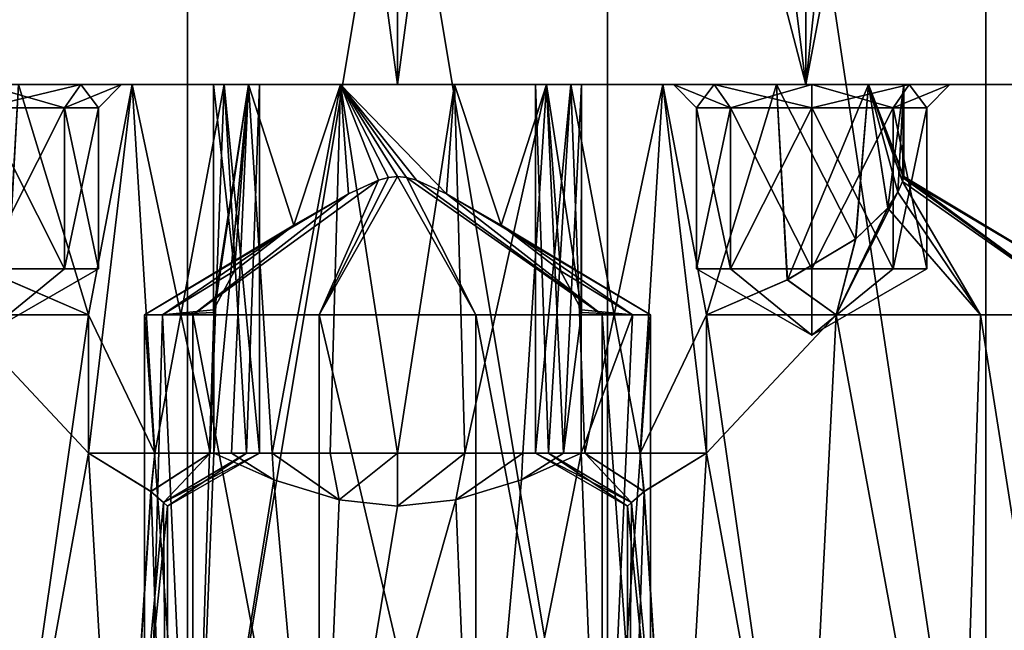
# Model space of a CAD drawing. Header units: millimetres. Extents: x -175 to 175, y 0 to 247.
# Tile 86 of 185: x 142 to 163, y 14 to 27. Entities that reach past the tile are written whole.
import ezdxf

# ---------------------------------------------------------------- set-up
doc = ezdxf.new("R2010")
doc.units = ezdxf.units.MM
doc.header["$LTSCALE"] = 65.185185
for name, color, linetype in [('461', 7, 'CONTINUOUS'), ('462', 7, 'CONTINUOUS'), ('464', 7, 'CONTINUOUS'), ('472', 7, 'CONTINUOUS'), ('473', 7, 'CONTINUOUS'), ('483', 7, 'CONTINUOUS'), ('484', 7, 'CONTINUOUS'), ('488', 7, 'CONTINUOUS'), ('498', 7, 'CONTINUOUS'), ('499', 7, 'CONTINUOUS'), ('503', 7, 'CONTINUOUS'), ('507', 7, 'CONTINUOUS'), ('508', 7, 'CONTINUOUS'), ('512', 7, 'CONTINUOUS'), ('514', 7, 'CONTINUOUS'), ('515', 7, 'CONTINUOUS'), ('516', 7, 'CONTINUOUS'), ('517', 7, 'CONTINUOUS'), ('518', 7, 'CONTINUOUS'), ('519', 7, 'CONTINUOUS'), ('520', 7, 'CONTINUOUS'), ('521', 7, 'CONTINUOUS'), ('522', 7, 'CONTINUOUS'), ('523', 7, 'CONTINUOUS'), ('524', 7, 'CONTINUOUS'), ('525', 7, 'CONTINUOUS'), ('526', 7, 'CONTINUOUS'), ('527', 7, 'CONTINUOUS'), ('528', 7, 'CONTINUOUS'), ('529', 7, 'CONTINUOUS'), ('530', 7, 'CONTINUOUS'), ('531', 7, 'CONTINUOUS'), ('532', 7, 'CONTINUOUS'), ('533', 7, 'CONTINUOUS'), ('534', 7, 'CONTINUOUS')]:
    doc.layers.add(name, color=color, linetype=linetype)

msp = doc.modelspace()

# ---------------------------------------------------------------- linework, layer by layer
at = {"layer": '461', "color": 7, "linetype": 'CONTINUOUS', "true_color": 0xe0f2ff}
for points in [[(132.25, 26), (167.75, 26), (151.236, 26, -1.196), (132.25, 26)], [(167.75, 26), (132.25, 26), (141.764, 26, 1.196), (167.75, 26)], [(146, 26, -5), (132.25, 26), (146.764, 26, -2.649), (146, 26, -5)], [(132.25, 26), (146, 26, -5), (141, 26, -7), (132.25, 26)], [(146.764, 26, -2.649), (132.25, 26), (148.764, 26, -1.196), (146.764, 26, -2.649)], [(148.764, 26, -1.196), (132.25, 26), (151.236, 26, -1.196), (148.764, 26, -1.196)], [(141.125, 26, 15.372), (165.372, 26, 8.875), (134.628, 26, 8.875), (141.125, 26, 15.372)], [(134.628, 26, 8.875), (165.372, 26, 8.875), (158.236, 26, 8.804), (134.628, 26, 8.875)], [(141.764, 26, 8.804), (134.628, 26, 8.875), (144.236, 26, 8.804), (141.764, 26, 8.804)], [(144.236, 26, 8.804), (134.628, 26, 8.875), (155.764, 26, 8.804), (144.236, 26, 8.804)], [(155.764, 26, 8.804), (134.628, 26, 8.875), (158.236, 26, 8.804), (155.764, 26, 8.804)], [(158.875, 26, -15.372), (141.125, 26, -15.372), (141, 26, -13), (158.875, 26, -15.372)], [(159, 26, -13), (158.875, 26, -15.372), (141, 26, -13), (159, 26, -13)], [(146, 26, -5), (146.764, 26, -7.351), (141, 26, -7), (146, 26, -5)], [(141, 26, -7), (146.764, 26, -7.351), (143.121, 26, -7.879), (141, 26, -7)], [(143.121, 26, -12.121), (159, 26, -13), (141, 26, -13), (143.121, 26, -12.121)], [(158.875, 26, 15.372), (165.372, 26, 8.875), (141.125, 26, 15.372), (158.875, 26, 15.372)], [(150, 26, 17.75), (158.875, 26, 15.372), (141.125, 26, 15.372), (150, 26, 17.75)], [(150, 26, -17.75), (141.125, 26, -15.372), (158.875, 26, -15.372), (150, 26, -17.75)], [(144.236, 26, 1.196), (167.75, 26), (141.764, 26, 1.196), (144.236, 26, 1.196)], [(146.764, 26, -7.351), (148.764, 26, -8.804), (143.121, 26, -7.879), (146.764, 26, -7.351)], [(156.879, 26, -12.121), (159, 26, -13), (143.121, 26, -12.121), (156.879, 26, -12.121)], [(144, 26, -10), (156.879, 26, -12.121), (143.121, 26, -12.121), (144, 26, -10)], [(143.121, 26, -7.879), (148.764, 26, -8.804), (144, 26, -10), (143.121, 26, -7.879)], [(156, 26, -10), (144, 26, -10), (148.764, 26, -8.804), (156, 26, -10)], [(156, 26, -10), (156.879, 26, -12.121), (144, 26, -10), (156, 26, -10)], [(167.75, 26), (144.236, 26, 1.196), (155.764, 26, 1.196), (167.75, 26)], [(144.236, 26, 1.196), (146.236, 26, 2.649), (155.764, 26, 1.196), (144.236, 26, 1.196)], [(146.236, 26, 7.351), (144.236, 26, 8.804), (153.764, 26, 7.351), (146.236, 26, 7.351)], [(153.764, 26, 7.351), (144.236, 26, 8.804), (155.764, 26, 8.804), (153.764, 26, 7.351)], [(146.236, 26, 2.649), (147, 26, 5), (153.764, 26, 2.649), (146.236, 26, 2.649)], [(147, 26, 5), (146.236, 26, 7.351), (153, 26, 5), (147, 26, 5)], [(155.764, 26, 1.196), (146.236, 26, 2.649), (153.764, 26, 2.649), (155.764, 26, 1.196)], [(153, 26, 5), (146.236, 26, 7.351), (153.764, 26, 7.351), (153, 26, 5)], [(147, 26, 5), (153, 26, 5), (153.764, 26, 2.649), (147, 26, 5)], [(148.764, 26, -8.804), (151.236, 26, -8.804), (156, 26, -10), (148.764, 26, -8.804)], [(167.75, 26), (165.372, 26, -8.875), (151.236, 26, -1.196), (167.75, 26)], [(151.236, 26, -1.196), (165.372, 26, -8.875), (153.236, 26, -2.649), (151.236, 26, -1.196)], [(151.236, 26, -8.804), (153.236, 26, -7.351), (156.879, 26, -7.879), (151.236, 26, -8.804)], [(156, 26, -10), (151.236, 26, -8.804), (156.879, 26, -7.879), (156, 26, -10)], [(165.372, 26, -8.875), (154, 26, -5), (153.236, 26, -2.649), (165.372, 26, -8.875)], [(153.236, 26, -7.351), (154, 26, -5), (159, 26, -7), (153.236, 26, -7.351)], [(156.879, 26, -7.879), (153.236, 26, -7.351), (159, 26, -7), (156.879, 26, -7.879)], [(154, 26, -5), (165.372, 26, -8.875), (159, 26, -7), (154, 26, -5)], [(158.236, 26, 1.196), (167.75, 26), (155.764, 26, 1.196), (158.236, 26, 1.196)], [(160.236, 26, 2.649), (167.75, 26), (158.236, 26, 1.196), (160.236, 26, 2.649)], [(158.236, 26, 8.804), (165.372, 26, 8.875), (160.236, 26, 7.351), (158.236, 26, 8.804)], [(165.372, 26, -8.875), (158.875, 26, -15.372), (161.121, 26, -12.121), (165.372, 26, -8.875)], [(161.121, 26, -12.121), (158.875, 26, -15.372), (159, 26, -13), (161.121, 26, -12.121)], [(159, 26, -7), (165.372, 26, -8.875), (161.121, 26, -7.879), (159, 26, -7)], [(165.372, 26, 8.875), (167.75, 26), (160.236, 26, 7.351), (165.372, 26, 8.875)], [(160.236, 26, 7.351), (167.75, 26), (161, 26, 5), (160.236, 26, 7.351)], [(161, 26, 5), (167.75, 26), (160.236, 26, 2.649), (161, 26, 5)], [(162, 26, -10), (165.372, 26, -8.875), (161.121, 26, -12.121), (162, 26, -10)], [(165.372, 26, -8.875), (162, 26, -10), (161.121, 26, -7.879), (165.372, 26, -8.875)]]:
    msp.add_3dface(points, dxfattribs=at)
at = {"layer": '462', "color": 7, "linetype": 'CONTINUOUS', "true_color": 0xe0f2ff}
for points in [[(141.125, 26, -15.372), (150, 26, -17.75), (145.406, 60, -17.145), (141.125, 26, -15.372)], [(141.125, 60, -15.372), (141.125, 26, -15.372), (145.406, 60, -17.145), (141.125, 60, -15.372)], [(145.406, 60, -17.145), (150, 26, -17.75), (150, 60, -17.75), (145.406, 60, -17.145)], [(150, 26, -17.75), (158.875, 26, -15.372), (150, 60, -17.75), (150, 26, -17.75)], [(150, 60, -17.75), (158.875, 26, -15.372), (154.594, 60, -17.145), (150, 60, -17.75)], [(154.594, 60, -17.145), (158.875, 26, -15.372), (158.875, 60, -15.372), (154.594, 60, -17.145)], [(158.875, 26, -15.372), (165.372, 26, -8.875), (158.875, 60, -15.372), (158.875, 26, -15.372)], [(158.875, 60, -15.372), (165.372, 26, -8.875), (162.551, 60, -12.551), (158.875, 60, -15.372)], [(162.551, 60, -12.551), (165.372, 26, -8.875), (165.372, 60, -8.875), (162.551, 60, -12.551)]]:
    msp.add_3dface(points, dxfattribs=at)
at = {"layer": '464', "color": 7, "linetype": 'CONTINUOUS', "true_color": 0xe0f2ff}
for points in [[(137.218, 60.5, -16.027), (145.438, 60.5, -19.986), (137.218, 5.8, -16.028), (137.218, 60.5, -16.027)], [(137.218, 5.8, -16.028), (145.438, 60.5, -19.986), (145.438, 5.8, -19.986), (137.218, 5.8, -16.028)], [(145.438, 60.5, -19.986), (154.562, 60.5, -19.986), (145.438, 5.8, -19.986), (145.438, 60.5, -19.986)], [(145.438, 5.8, -19.986), (154.562, 60.5, -19.986), (154.562, 5.8, -19.986), (145.438, 5.8, -19.986)], [(154.562, 60.5, -19.986), (162.782, 60.5, -16.027), (162.782, 5.8, -16.028), (154.562, 60.5, -19.986)], [(154.562, 5.8, -19.986), (154.562, 60.5, -19.986), (162.782, 5.8, -16.028), (154.562, 5.8, -19.986)], [(162.782, 60.5, -16.027), (168.47, 60.5, -8.894), (168.47, 5.8, -8.895), (162.782, 60.5, -16.027)], [(162.782, 5.8, -16.028), (162.782, 60.5, -16.027), (168.47, 5.8, -8.895), (162.782, 5.8, -16.028)]]:
    msp.add_3dface(points, dxfattribs=at)
at = {"layer": '472', "color": 7, "linetype": 'CONTINUOUS', "true_color": 0xe0f2ff}
for points in [[(150, 26, 17.75), (141.125, 26, 15.372), (150, 60, 17.75), (150, 26, 17.75)], [(150, 60, 17.75), (141.125, 26, 15.372), (145.406, 60, 17.145), (150, 60, 17.75)], [(145.406, 60, 17.145), (141.125, 26, 15.372), (141.125, 60, 15.372), (145.406, 60, 17.145)], [(158.875, 26, 15.372), (150, 26, 17.75), (154.594, 60, 17.145), (158.875, 26, 15.372)], [(154.594, 60, 17.145), (150, 26, 17.75), (150, 60, 17.75), (154.594, 60, 17.145)], [(158.875, 60, 15.372), (158.875, 26, 15.372), (154.594, 60, 17.145), (158.875, 60, 15.372)], [(165.372, 26, 8.875), (158.875, 26, 15.372), (165.372, 60, 8.875), (165.372, 26, 8.875)], [(165.372, 60, 8.875), (158.875, 26, 15.372), (162.551, 60, 12.551), (165.372, 60, 8.875)], [(162.551, 60, 12.551), (158.875, 26, 15.372), (158.875, 60, 15.372), (162.551, 60, 12.551)]]:
    msp.add_3dface(points, dxfattribs=at)
at = {"layer": '473', "color": 7, "linetype": 'CONTINUOUS', "true_color": 0xe0f2ff}
for points in [[(145.438, 60.5, 19.986), (137.218, 60.5, 16.027), (137.218, 5.8, 16.028), (145.438, 60.5, 19.986)], [(145.438, 5.8, 19.986), (145.438, 60.5, 19.986), (137.218, 5.8, 16.028), (145.438, 5.8, 19.986)], [(154.562, 60.5, 19.986), (145.438, 60.5, 19.986), (154.562, 5.8, 19.986), (154.562, 60.5, 19.986)], [(154.562, 5.8, 19.986), (145.438, 60.5, 19.986), (145.438, 5.8, 19.986), (154.562, 5.8, 19.986)], [(162.782, 60.5, 16.027), (154.562, 60.5, 19.986), (162.782, 5.8, 16.028), (162.782, 60.5, 16.027)], [(162.782, 5.8, 16.028), (154.562, 60.5, 19.986), (154.562, 5.8, 19.986), (162.782, 5.8, 16.028)], [(168.47, 60.5, 8.894), (162.782, 60.5, 16.027), (168.47, 5.8, 8.895), (168.47, 60.5, 8.894)], [(168.47, 5.8, 8.895), (162.782, 60.5, 16.027), (162.782, 5.8, 16.028), (168.47, 5.8, 8.895)]]:
    msp.add_3dface(points, dxfattribs=at)
at = {"layer": '483', "color": 7, "linetype": 'CONTINUOUS', "true_color": 0xe0f2ff}
for points in [[(145.551, 6.5, -5.267), (144.5, 6.5, -8.5), (144.891, 21, -6.462), (145.551, 6.5, -5.267)], [(144.5, 6.5, -8.5), (144.5, 21, -8.5), (144.891, 21, -6.462), (144.5, 6.5, -8.5)], [(146.01, 21, -4.714), (145.551, 6.5, -5.267), (144.891, 21, -6.462), (146.01, 21, -4.714)], [(146.01, 18, -4.714), (145.551, 6.5, -5.267), (146.01, 21, -4.714), (146.01, 18, -4.714)], [(155.109, 21, -6.462), (154.449, 6.5, -5.267), (153.99, 18, -4.714), (155.109, 21, -6.462)], [(153.99, 21, -4.714), (155.109, 21, -6.462), (153.99, 18, -4.714), (153.99, 21, -4.714)], [(155.5, 6.5, -8.5), (154.449, 6.5, -5.267), (155.5, 21, -8.5), (155.5, 6.5, -8.5)], [(155.5, 21, -8.5), (154.449, 6.5, -5.267), (155.109, 21, -6.462), (155.5, 21, -8.5)], [(147.311, 17.415, -3.702), (145.551, 6.5, -5.267), (146.01, 18, -4.714), (147.311, 17.415, -3.702)], [(154.449, 6.5, -5.267), (151.699, 6.5, -3.269), (153.99, 18, -4.714), (154.449, 6.5, -5.267)], [(153.99, 18, -4.714), (151.699, 6.5, -3.269), (152.694, 17.416, -3.705), (153.99, 18, -4.714)], [(148.301, 6.5, -3.269), (145.551, 6.5, -5.267), (147.311, 17.415, -3.702), (148.301, 6.5, -3.269)], [(148.731, 16.987, -3.148), (148.301, 6.5, -3.269), (147.311, 17.415, -3.702), (148.731, 16.987, -3.148)], [(152.694, 17.416, -3.705), (151.699, 6.5, -3.269), (151.271, 16.987, -3.149), (152.694, 17.416, -3.705)], [(151.699, 6.5, -3.269), (148.301, 6.5, -3.269), (151.271, 16.987, -3.149), (151.699, 6.5, -3.269)], [(151.271, 16.987, -3.149), (148.301, 6.5, -3.269), (150.001, 16.845, -3), (151.271, 16.987, -3.149)], [(150.001, 16.845, -3), (148.301, 6.5, -3.269), (148.731, 16.987, -3.148), (150.001, 16.845, -3)]]:
    msp.add_3dface(points, dxfattribs=at)
at = {"layer": '484', "color": 7, "linetype": 'CONTINUOUS', "true_color": 0xe0f2ff}
for points in [[(150, 24.004, -9), (149.804, 23.985, -8.995), (148.301, 21, -13.731), (150, 24.004, -9)], [(151.699, 21, -13.731), (150, 24.004, -9), (148.301, 21, -13.731), (151.699, 21, -13.731)], [(149.804, 23.985, -8.995), (149.59, 23.926, -8.979), (148.301, 21, -13.731), (149.804, 23.985, -8.995)], [(150.195, 23.985, -8.995), (150, 24.004, -9), (151.699, 21, -13.731), (150.195, 23.985, -8.995)], [(150.41, 23.926, -8.979), (150.195, 23.985, -8.995), (154.449, 21, -11.733), (150.41, 23.926, -8.979)], [(154.449, 21, -11.733), (150.195, 23.985, -8.995), (151.699, 21, -13.731), (154.449, 21, -11.733)], [(149.59, 23.926, -8.979), (148.933, 23.629, -8.855), (145.551, 21, -11.733), (149.59, 23.926, -8.979)], [(148.301, 21, -13.731), (149.59, 23.926, -8.979), (145.551, 21, -11.733), (148.301, 21, -13.731)], [(151.066, 23.629, -8.855), (150.41, 23.926, -8.979), (154.449, 21, -11.733), (151.066, 23.629, -8.855)], [(147.747, 22.946, -8.305), (144.5, 21, -8.5), (148.933, 23.629, -8.855), (147.747, 22.946, -8.305)], [(148.933, 23.629, -8.855), (144.5, 21, -8.5), (145.551, 21, -11.733), (148.933, 23.629, -8.855)], [(151.066, 23.629, -8.855), (155.5, 21, -8.5), (152.252, 22.946, -8.306), (151.066, 23.629, -8.855)], [(155.5, 21, -8.5), (151.066, 23.629, -8.855), (154.449, 21, -11.733), (155.5, 21, -8.5)], [(144.891, 21, -6.462), (144.5, 21, -8.5), (147.747, 22.946, -8.305), (144.891, 21, -6.462)], [(146.457, 21.958, -6.857), (144.891, 21, -6.462), (147.747, 22.946, -8.305), (146.457, 21.958, -6.857)], [(155.5, 21, -8.5), (155.109, 21, -6.462), (152.252, 22.946, -8.306), (155.5, 21, -8.5)], [(152.252, 22.946, -8.306), (155.109, 21, -6.462), (153.543, 21.958, -6.857), (152.252, 22.946, -8.306)], [(146, 21.111, -5), (144.891, 21, -6.462), (146.457, 21.958, -6.857), (146, 21.111, -5)], [(153.543, 21.958, -6.857), (155.109, 21, -6.462), (154, 21.111, -5), (153.543, 21.958, -6.857)], [(144.891, 21, -6.462), (146, 21.111, -5), (146.003, 21.055, -4.857), (144.891, 21, -6.462)], [(146.01, 21, -4.714), (144.891, 21, -6.462), (146.003, 21.055, -4.857), (146.01, 21, -4.714)], [(155.109, 21, -6.462), (153.99, 21, -4.714), (153.997, 21.055, -4.857), (155.109, 21, -6.462)], [(154, 21.111, -5), (155.109, 21, -6.462), (153.997, 21.055, -4.857), (154, 21.111, -5)]]:
    msp.add_3dface(points, dxfattribs=at)
at = {"layer": '488', "color": 7, "linetype": 'CONTINUOUS', "true_color": 0xe0f2ff}
for points in [[(144.5, 21, -8.5), (144.5, 6.5, -8.5), (145.551, 6.5, -11.733), (144.5, 21, -8.5)], [(145.551, 21, -11.733), (144.5, 21, -8.5), (145.551, 6.5, -11.733), (145.551, 21, -11.733)], [(148.301, 21, -13.731), (145.551, 21, -11.733), (148.301, 6.5, -13.731), (148.301, 21, -13.731)], [(145.551, 21, -11.733), (145.551, 6.5, -11.733), (148.301, 6.5, -13.731), (145.551, 21, -11.733)], [(151.699, 21, -13.731), (148.301, 21, -13.731), (151.699, 6.5, -13.731), (151.699, 21, -13.731)], [(148.301, 21, -13.731), (148.301, 6.5, -13.731), (151.699, 6.5, -13.731), (148.301, 21, -13.731)], [(154.449, 21, -11.733), (151.699, 21, -13.731), (154.449, 6.5, -11.733), (154.449, 21, -11.733)], [(151.699, 21, -13.731), (151.699, 6.5, -13.731), (154.449, 6.5, -11.733), (151.699, 21, -13.731)], [(155.5, 6.5, -8.5), (155.5, 21, -8.5), (154.449, 21, -11.733), (155.5, 6.5, -8.5)], [(155.5, 6.5, -8.5), (154.449, 21, -11.733), (154.449, 6.5, -11.733), (155.5, 6.5, -8.5)]]:
    msp.add_3dface(points, dxfattribs=at)
at = {"layer": '498', "color": 7, "linetype": 'CONTINUOUS', "true_color": 0xe0f2ff}
for points in [[(143.286, 21, 8.99), (141.199, 6.5, 10.231), (140.466, 21, 10.414), (143.286, 21, 8.99)], [(143.286, 18, 8.99), (141.199, 6.5, 10.231), (143.286, 21, 8.99), (143.286, 18, 8.99)], [(143.949, 6.5, 8.233), (141.199, 6.5, 10.231), (143.286, 18, 8.99), (143.949, 6.5, 8.233)], [(143.949, 6.5, 8.233), (143.286, 18, 8.99), (144.643, 17.163, 6.95), (143.949, 6.5, 8.233)], [(144.915, 16.928, 5.961), (143.949, 6.5, 8.233), (144.643, 17.163, 6.95), (144.915, 16.928, 5.961)], [(145, 16.845, 5), (143.949, 6.5, 8.233), (144.915, 16.928, 5.961), (145, 16.845, 5)], [(145, 6.5, 5), (143.949, 6.5, 8.233), (145, 16.845, 5), (145, 6.5, 5)]]:
    msp.add_3dface(points, dxfattribs=at)
at = {"layer": '499', "color": 7, "linetype": 'CONTINUOUS', "true_color": 0xe0f2ff}
for points in [[(143.286, 21, 8.99), (140.466, 21, 10.414), (141.525, 21.761, 8.718), (143.286, 21, 8.99)], [(143.286, 21, 1.01), (141.53, 21.758, 1.28), (140.466, 21, -0.414), (143.286, 21, 1.01)]]:
    msp.add_3dface(points, dxfattribs=at)
at = {"layer": '503', "color": 7, "linetype": 'CONTINUOUS', "true_color": 0xe0f2ff}
for points in [[(143.286, 21, 1.01), (140.466, 21, -0.414), (143.286, 18, 1.01), (143.286, 21, 1.01)], [(140.466, 21, -0.414), (141.199, 6.5, -0.231), (143.286, 18, 1.01), (140.466, 21, -0.414)], [(141.199, 6.5, -0.231), (143.949, 6.5, 1.767), (143.286, 18, 1.01), (141.199, 6.5, -0.231)], [(143.286, 18, 1.01), (143.949, 6.5, 1.767), (144.644, 17.162, 3.052), (143.286, 18, 1.01)], [(143.949, 6.5, 1.767), (145, 6.5, 5), (144.644, 17.162, 3.052), (143.949, 6.5, 1.767)], [(144.644, 17.162, 3.052), (145, 6.5, 5), (144.915, 16.928, 4.039), (144.644, 17.162, 3.052)], [(145, 6.5, 5), (145, 16.845, 5), (144.915, 16.928, 4.039), (145, 6.5, 5)]]:
    msp.add_3dface(points, dxfattribs=at)
at = {"layer": '507', "color": 7, "linetype": 'CONTINUOUS', "true_color": 0xe0f2ff}
for points in [[(158.801, 6.5, 10.231), (156.714, 18, 8.99), (159.534, 21, 10.414), (158.801, 6.5, 10.231)], [(156.714, 18, 8.99), (156.714, 21, 8.99), (159.534, 21, 10.414), (156.714, 18, 8.99)], [(162.199, 6.5, 10.231), (158.801, 6.5, 10.231), (159.534, 21, 10.414), (162.199, 6.5, 10.231)], [(162.671, 21, 10.053), (162.199, 6.5, 10.231), (159.534, 21, 10.414), (162.671, 21, 10.053)], [(164.949, 6.5, 8.233), (162.199, 6.5, 10.231), (162.671, 21, 10.053), (164.949, 6.5, 8.233)], [(165.093, 21, 8.026), (164.949, 6.5, 8.233), (162.671, 21, 10.053), (165.093, 21, 8.026)], [(156.714, 18, 8.99), (156.051, 6.5, 8.233), (155.357, 17.163, 6.95), (156.714, 18, 8.99)], [(158.801, 6.5, 10.231), (156.051, 6.5, 8.233), (156.714, 18, 8.99), (158.801, 6.5, 10.231)], [(156.051, 6.5, 8.233), (155, 6.5, 5), (155.357, 17.163, 6.95), (156.051, 6.5, 8.233)], [(155.357, 17.163, 6.95), (155, 6.5, 5), (155.085, 16.928, 5.961), (155.357, 17.163, 6.95)], [(155.085, 16.928, 5.961), (155, 6.5, 5), (155, 16.845, 5), (155.085, 16.928, 5.961)]]:
    msp.add_3dface(points, dxfattribs=at)
at = {"layer": '508', "color": 7, "linetype": 'CONTINUOUS', "true_color": 0xe0f2ff}
for points in [[(160.97, 23.898, 4.512), (165.093, 21, 1.974), (160.992, 23.974, 4.752), (160.97, 23.898, 4.512)], [(160.992, 23.973, 5.251), (165.093, 21, 8.026), (160.97, 23.898, 5.486), (160.992, 23.973, 5.251)], [(160.992, 23.974, 4.752), (166, 21, 5), (161, 24.004, 5), (160.992, 23.974, 4.752)], [(161, 24.004, 5), (165.093, 21, 8.026), (160.992, 23.973, 5.251), (161, 24.004, 5)], [(165.093, 21, 1.974), (166, 21, 5), (160.992, 23.974, 4.752), (165.093, 21, 1.974)], [(166, 21, 5), (165.093, 21, 8.026), (161, 24.004, 5), (166, 21, 5)], [(160.873, 23.664, 4.002), (162.671, 21, -0.053), (160.97, 23.898, 4.512), (160.873, 23.664, 4.002)], [(160.97, 23.898, 5.486), (162.671, 21, 10.053), (160.875, 23.667, 5.993), (160.97, 23.898, 5.486)], [(165.093, 21, 8.026), (162.671, 21, 10.053), (160.97, 23.898, 5.486), (165.093, 21, 8.026)], [(162.671, 21, -0.053), (165.093, 21, 1.974), (160.97, 23.898, 4.512), (162.671, 21, -0.053)], [(162.671, 21, 10.053), (159.534, 21, 10.414), (160.875, 23.667, 5.993), (162.671, 21, 10.053)], [(160.875, 23.667, 5.993), (159.534, 21, 10.414), (160.654, 23.322, 6.628), (160.875, 23.667, 5.993)], [(160.651, 23.318, 3.365), (162.671, 21, -0.053), (160.873, 23.664, 4.002), (160.651, 23.318, 3.365)], [(160.654, 23.322, 6.628), (159.534, 21, 10.414), (159.957, 22.653, 7.694), (160.654, 23.322, 6.628)], [(159.534, 21, -0.414), (162.671, 21, -0.053), (160.651, 23.318, 3.365), (159.534, 21, -0.414)], [(159.95, 22.648, 2.298), (159.534, 21, -0.414), (160.651, 23.318, 3.365), (159.95, 22.648, 2.298)], [(158.47, 21.758, 1.28), (159.534, 21, -0.414), (159.95, 22.648, 2.298), (158.47, 21.758, 1.28)], [(159.957, 22.653, 7.694), (159.534, 21, 10.414), (158.475, 21.761, 8.718), (159.957, 22.653, 7.694)], [(159.534, 21, 10.414), (156.714, 21, 8.99), (158.475, 21.761, 8.718), (159.534, 21, 10.414)], [(156.714, 21, 1.01), (159.534, 21, -0.414), (158.47, 21.758, 1.28), (156.714, 21, 1.01)]]:
    msp.add_3dface(points, dxfattribs=at)
at = {"layer": '512', "color": 7, "linetype": 'CONTINUOUS', "true_color": 0xe0f2ff}
for points in [[(159.534, 21, -0.414), (156.714, 21, 1.01), (158.801, 6.5, -0.231), (159.534, 21, -0.414)], [(158.801, 6.5, -0.231), (156.714, 21, 1.01), (156.714, 18, 1.01), (158.801, 6.5, -0.231)], [(159.534, 21, -0.414), (158.801, 6.5, -0.231), (162.199, 6.5, -0.231), (159.534, 21, -0.414)], [(162.671, 21, -0.053), (159.534, 21, -0.414), (162.199, 6.5, -0.231), (162.671, 21, -0.053)], [(162.671, 21, -0.053), (162.199, 6.5, -0.231), (164.949, 6.5, 1.767), (162.671, 21, -0.053)], [(165.093, 21, 1.974), (162.671, 21, -0.053), (164.949, 6.5, 1.767), (165.093, 21, 1.974)], [(155.356, 17.162, 3.052), (156.051, 6.5, 1.767), (156.714, 18, 1.01), (155.356, 17.162, 3.052)], [(156.051, 6.5, 1.767), (158.801, 6.5, -0.231), (156.714, 18, 1.01), (156.051, 6.5, 1.767)], [(155.085, 16.928, 4.039), (156.051, 6.5, 1.767), (155.356, 17.162, 3.052), (155.085, 16.928, 4.039)], [(155, 16.845, 5), (156.051, 6.5, 1.767), (155.085, 16.928, 4.039), (155, 16.845, 5)], [(155, 16.845, 5), (155, 6.5, 5), (156.051, 6.5, 1.767), (155, 16.845, 5)]]:
    msp.add_3dface(points, dxfattribs=at)
at = {"layer": '514', "color": 7, "linetype": 'CONTINUOUS', "true_color": 0xe0f2ff}
for points in [[(146, 26, -5), (146.764, 26, -2.649), (146, 21.111, -5), (146, 26, -5)], [(146, 21.111, -5), (146.764, 26, -2.649), (146.003, 21.055, -4.857), (146, 21.111, -5)], [(146.764, 26, -2.649), (146.01, 21, -4.714), (146.003, 21.055, -4.857), (146.764, 26, -2.649)], [(146.764, 26, -2.649), (146.01, 18, -4.714), (146.01, 21, -4.714), (146.764, 26, -2.649)], [(146.01, 18, -4.714), (146.764, 26, -2.649), (146.392, 18, -3.273), (146.01, 18, -4.714)], [(146.392, 18, -3.273), (146.764, 26, -2.649), (147.274, 18, -2.072), (146.392, 18, -3.273)], [(146.764, 26, -2.649), (148.764, 26, -1.196), (147.274, 18, -2.072), (146.764, 26, -2.649)], [(147.274, 18, -2.072), (148.764, 26, -1.196), (148.536, 18, -1.278), (147.274, 18, -2.072)], [(148.536, 18, -1.278), (148.764, 26, -1.196), (150, 18, -1), (148.536, 18, -1.278)], [(148.764, 26, -1.196), (151.236, 26, -1.196), (150, 18, -1), (148.764, 26, -1.196)], [(150, 18, -1), (151.236, 26, -1.196), (151.464, 18, -1.278), (150, 18, -1)], [(151.236, 26, -1.196), (153.236, 26, -2.649), (151.464, 18, -1.278), (151.236, 26, -1.196)], [(151.464, 18, -1.278), (153.236, 26, -2.649), (152.726, 18, -2.072), (151.464, 18, -1.278)], [(152.726, 18, -2.072), (153.236, 26, -2.649), (153.608, 18, -3.273), (152.726, 18, -2.072)], [(153.236, 26, -2.649), (154, 26, -5), (153.608, 18, -3.273), (153.236, 26, -2.649)], [(154, 26, -5), (153.99, 21, -4.714), (153.608, 18, -3.273), (154, 26, -5)], [(153.99, 21, -4.714), (154, 26, -5), (153.997, 21.055, -4.857), (153.99, 21, -4.714)], [(154, 26, -5), (154, 21.111, -5), (153.997, 21.055, -4.857), (154, 26, -5)], [(153.99, 21, -4.714), (153.99, 18, -4.714), (153.608, 18, -3.273), (153.99, 21, -4.714)]]:
    msp.add_3dface(points, dxfattribs=at)
at = {"layer": '515', "color": 7, "linetype": 'CONTINUOUS', "true_color": 0xe0f2ff}
for points in [[(147.311, 17.415, -3.702), (146.01, 18, -4.714), (146.392, 18, -3.273), (147.311, 17.415, -3.702)], [(147.311, 17.415, -3.702), (146.392, 18, -3.273), (147.274, 18, -2.072), (147.311, 17.415, -3.702)], [(148.731, 16.987, -3.148), (147.311, 17.415, -3.702), (147.274, 18, -2.072), (148.731, 16.987, -3.148)], [(148.731, 16.987, -3.148), (147.274, 18, -2.072), (148.536, 18, -1.278), (148.731, 16.987, -3.148)], [(148.731, 16.987, -3.148), (148.536, 18, -1.278), (150, 18, -1), (148.731, 16.987, -3.148)], [(150.001, 16.845, -3), (148.731, 16.987, -3.148), (150, 18, -1), (150.001, 16.845, -3)], [(150.001, 16.845, -3), (150, 18, -1), (151.464, 18, -1.278), (150.001, 16.845, -3)], [(151.271, 16.987, -3.149), (150.001, 16.845, -3), (151.464, 18, -1.278), (151.271, 16.987, -3.149)], [(152.694, 17.416, -3.705), (151.271, 16.987, -3.149), (152.726, 18, -2.072), (152.694, 17.416, -3.705)], [(151.271, 16.987, -3.149), (151.464, 18, -1.278), (152.726, 18, -2.072), (151.271, 16.987, -3.149)], [(153.99, 18, -4.714), (152.694, 17.416, -3.705), (153.608, 18, -3.273), (153.99, 18, -4.714)], [(152.694, 17.416, -3.705), (152.726, 18, -2.072), (153.608, 18, -3.273), (152.694, 17.416, -3.705)]]:
    msp.add_3dface(points, dxfattribs=at)
at = {"layer": '516', "color": 7, "linetype": 'CONTINUOUS', "true_color": 0xe0f2ff}
for points in [[(146.764, 26, -7.351), (146, 26, -5), (146.457, 21.958, -6.857), (146.764, 26, -7.351)], [(146, 26, -5), (146, 21.111, -5), (146.457, 21.958, -6.857), (146, 26, -5)], [(146.764, 26, -7.351), (146.457, 21.958, -6.857), (147.747, 22.946, -8.305), (146.764, 26, -7.351)], [(148.764, 26, -8.804), (146.764, 26, -7.351), (147.747, 22.946, -8.305), (148.764, 26, -8.804)], [(148.764, 26, -8.804), (147.747, 22.946, -8.305), (148.933, 23.629, -8.855), (148.764, 26, -8.804)], [(151.236, 26, -8.804), (148.764, 26, -8.804), (151.066, 23.629, -8.855), (151.236, 26, -8.804)], [(148.764, 26, -8.804), (148.933, 23.629, -8.855), (149.59, 23.926, -8.979), (148.764, 26, -8.804)], [(148.764, 26, -8.804), (149.59, 23.926, -8.979), (149.804, 23.985, -8.995), (148.764, 26, -8.804)], [(148.764, 26, -8.804), (149.804, 23.985, -8.995), (150, 24.004, -9), (148.764, 26, -8.804)], [(148.764, 26, -8.804), (150, 24.004, -9), (150.195, 23.985, -8.995), (148.764, 26, -8.804)], [(148.764, 26, -8.804), (150.195, 23.985, -8.995), (150.41, 23.926, -8.979), (148.764, 26, -8.804)], [(148.764, 26, -8.804), (150.41, 23.926, -8.979), (151.066, 23.629, -8.855), (148.764, 26, -8.804)], [(151.236, 26, -8.804), (151.066, 23.629, -8.855), (152.252, 22.946, -8.306), (151.236, 26, -8.804)], [(153.236, 26, -7.351), (151.236, 26, -8.804), (152.252, 22.946, -8.306), (153.236, 26, -7.351)], [(153.236, 26, -7.351), (152.252, 22.946, -8.306), (153.543, 21.958, -6.857), (153.236, 26, -7.351)], [(154, 26, -5), (153.236, 26, -7.351), (154, 21.111, -5), (154, 26, -5)], [(153.236, 26, -7.351), (153.543, 21.958, -6.857), (154, 21.111, -5), (153.236, 26, -7.351)]]:
    msp.add_3dface(points, dxfattribs=at)
at = {"layer": '517', "color": 7, "linetype": 'CONTINUOUS', "true_color": 0xe0f2ff}
for points in [[(141.764, 26, 8.804), (143.286, 21, 8.99), (141.525, 21.761, 8.718), (141.764, 26, 8.804)], [(141.764, 26, 8.804), (144.236, 26, 8.804), (143.286, 21, 8.99), (141.764, 26, 8.804)], [(144.236, 26, 8.804), (143.286, 18, 8.99), (143.286, 21, 8.99), (144.236, 26, 8.804)], [(143.286, 18, 8.99), (144.236, 26, 8.804), (144.727, 18, 8.608), (143.286, 18, 8.99)], [(144.236, 26, 8.804), (146.236, 26, 7.351), (144.727, 18, 8.608), (144.236, 26, 8.804)], [(144.727, 18, 8.608), (146.236, 26, 7.351), (145.928, 18, 7.726), (144.727, 18, 8.608)], [(145.928, 18, 7.726), (146.236, 26, 7.351), (146.722, 18, 6.465), (145.928, 18, 7.726)], [(146.236, 26, 7.351), (147, 26, 5), (146.722, 18, 6.465), (146.236, 26, 7.351)], [(146.722, 18, 6.465), (147, 26, 5), (147, 18, 5), (146.722, 18, 6.465)]]:
    msp.add_3dface(points, dxfattribs=at)
at = {"layer": '518', "color": 7, "linetype": 'CONTINUOUS', "true_color": 0xe0f2ff}
for points in [[(144.643, 17.163, 6.95), (143.286, 18, 8.99), (144.727, 18, 8.608), (144.643, 17.163, 6.95)], [(143.286, 18, 1.01), (144.644, 17.162, 3.052), (144.727, 18, 1.392), (143.286, 18, 1.01)], [(144.915, 16.928, 5.961), (144.643, 17.163, 6.95), (145.928, 18, 7.726), (144.915, 16.928, 5.961)], [(144.643, 17.163, 6.95), (144.727, 18, 8.608), (145.928, 18, 7.726), (144.643, 17.163, 6.95)], [(144.644, 17.162, 3.052), (144.915, 16.928, 4.039), (145.928, 18, 2.274), (144.644, 17.162, 3.052)], [(144.727, 18, 1.392), (144.644, 17.162, 3.052), (145.928, 18, 2.274), (144.727, 18, 1.392)], [(145, 16.845, 5), (144.915, 16.928, 5.961), (147, 18, 5), (145, 16.845, 5)], [(144.915, 16.928, 4.039), (145, 16.845, 5), (146.722, 18, 3.535), (144.915, 16.928, 4.039)], [(144.915, 16.928, 5.961), (145.928, 18, 7.726), (146.722, 18, 6.465), (144.915, 16.928, 5.961)], [(144.915, 16.928, 5.961), (146.722, 18, 6.465), (147, 18, 5), (144.915, 16.928, 5.961)], [(145.928, 18, 2.274), (144.915, 16.928, 4.039), (146.722, 18, 3.535), (145.928, 18, 2.274)], [(145, 16.845, 5), (147, 18, 5), (146.722, 18, 3.535), (145, 16.845, 5)]]:
    msp.add_3dface(points, dxfattribs=at)
at = {"layer": '519', "color": 7, "linetype": 'CONTINUOUS', "true_color": 0xe0f2ff}
for points in [[(141.764, 26, 1.196), (141.53, 21.758, 1.28), (143.286, 21, 1.01), (141.764, 26, 1.196)], [(144.236, 26, 1.196), (141.764, 26, 1.196), (143.286, 21, 1.01), (144.236, 26, 1.196)], [(144.236, 26, 1.196), (143.286, 21, 1.01), (144.727, 18, 1.392), (144.236, 26, 1.196)], [(146.236, 26, 2.649), (144.236, 26, 1.196), (145.928, 18, 2.274), (146.236, 26, 2.649)], [(144.236, 26, 1.196), (144.727, 18, 1.392), (145.928, 18, 2.274), (144.236, 26, 1.196)], [(146.236, 26, 2.649), (145.928, 18, 2.274), (146.722, 18, 3.535), (146.236, 26, 2.649)], [(147, 26, 5), (146.236, 26, 2.649), (147, 18, 5), (147, 26, 5)], [(147, 18, 5), (146.236, 26, 2.649), (146.722, 18, 3.535), (147, 18, 5)], [(143.286, 21, 1.01), (143.286, 18, 1.01), (144.727, 18, 1.392), (143.286, 21, 1.01)]]:
    msp.add_3dface(points, dxfattribs=at)
at = {"layer": '520', "color": 7, "linetype": 'CONTINUOUS', "true_color": 0xe0f2ff}
for points in [[(153, 26, 5), (153.764, 26, 7.351), (153, 18, 5), (153, 26, 5)], [(153, 18, 5), (153.764, 26, 7.351), (153.278, 18, 6.465), (153, 18, 5)], [(153.278, 18, 6.465), (153.764, 26, 7.351), (154.072, 18, 7.726), (153.278, 18, 6.465)], [(153.764, 26, 7.351), (155.764, 26, 8.804), (154.072, 18, 7.726), (153.764, 26, 7.351)], [(154.072, 18, 7.726), (155.764, 26, 8.804), (155.273, 18, 8.608), (154.072, 18, 7.726)], [(155.764, 26, 8.804), (156.714, 21, 8.99), (155.273, 18, 8.608), (155.764, 26, 8.804)], [(155.764, 26, 8.804), (158.236, 26, 8.804), (156.714, 21, 8.99), (155.764, 26, 8.804)], [(156.714, 21, 8.99), (158.236, 26, 8.804), (158.475, 21.761, 8.718), (156.714, 21, 8.99)], [(158.236, 26, 8.804), (160.236, 26, 7.351), (158.475, 21.761, 8.718), (158.236, 26, 8.804)], [(160.236, 26, 7.351), (159.957, 22.653, 7.694), (158.475, 21.761, 8.718), (160.236, 26, 7.351)], [(160.236, 26, 7.351), (160.654, 23.322, 6.628), (159.957, 22.653, 7.694), (160.236, 26, 7.351)], [(160.236, 26, 7.351), (161, 26, 5), (160.654, 23.322, 6.628), (160.236, 26, 7.351)], [(161, 26, 5), (160.875, 23.667, 5.993), (160.654, 23.322, 6.628), (161, 26, 5)], [(161, 26, 5), (160.97, 23.898, 5.486), (160.875, 23.667, 5.993), (161, 26, 5)], [(161, 26, 5), (160.992, 23.973, 5.251), (160.97, 23.898, 5.486), (161, 26, 5)], [(161, 26, 5), (161, 24.004, 5), (160.992, 23.973, 5.251), (161, 26, 5)], [(156.714, 21, 8.99), (156.714, 18, 8.99), (155.273, 18, 8.608), (156.714, 21, 8.99)]]:
    msp.add_3dface(points, dxfattribs=at)
at = {"layer": '521', "color": 7, "linetype": 'CONTINUOUS', "true_color": 0xe0f2ff}
for points in [[(155, 16.845, 5), (155.085, 16.928, 4.039), (153, 18, 5), (155, 16.845, 5)], [(155, 16.845, 5), (153, 18, 5), (153.278, 18, 6.465), (155, 16.845, 5)], [(153, 18, 5), (155.085, 16.928, 4.039), (153.278, 18, 3.535), (153, 18, 5)], [(155.085, 16.928, 5.961), (155, 16.845, 5), (153.278, 18, 6.465), (155.085, 16.928, 5.961)], [(155.085, 16.928, 5.961), (153.278, 18, 6.465), (154.072, 18, 7.726), (155.085, 16.928, 5.961)], [(153.278, 18, 3.535), (155.085, 16.928, 4.039), (154.072, 18, 2.274), (153.278, 18, 3.535)], [(155.357, 17.163, 6.95), (155.085, 16.928, 5.961), (154.072, 18, 7.726), (155.357, 17.163, 6.95)], [(155.357, 17.163, 6.95), (154.072, 18, 7.726), (155.273, 18, 8.608), (155.357, 17.163, 6.95)], [(155.085, 16.928, 4.039), (155.356, 17.162, 3.052), (154.072, 18, 2.274), (155.085, 16.928, 4.039)], [(154.072, 18, 2.274), (155.356, 17.162, 3.052), (155.273, 18, 1.392), (154.072, 18, 2.274)], [(156.714, 18, 8.99), (155.357, 17.163, 6.95), (155.273, 18, 8.608), (156.714, 18, 8.99)], [(155.356, 17.162, 3.052), (156.714, 18, 1.01), (155.273, 18, 1.392), (155.356, 17.162, 3.052)]]:
    msp.add_3dface(points, dxfattribs=at)
at = {"layer": '522', "color": 7, "linetype": 'CONTINUOUS', "true_color": 0xe0f2ff}
for points in [[(153.764, 26, 2.649), (153, 26, 5), (153.278, 18, 3.535), (153.764, 26, 2.649)], [(153, 26, 5), (153, 18, 5), (153.278, 18, 3.535), (153, 26, 5)], [(153.764, 26, 2.649), (153.278, 18, 3.535), (154.072, 18, 2.274), (153.764, 26, 2.649)], [(155.764, 26, 1.196), (153.764, 26, 2.649), (155.273, 18, 1.392), (155.764, 26, 1.196)], [(153.764, 26, 2.649), (154.072, 18, 2.274), (155.273, 18, 1.392), (153.764, 26, 2.649)], [(156.714, 18, 1.01), (155.764, 26, 1.196), (155.273, 18, 1.392), (156.714, 18, 1.01)], [(158.236, 26, 1.196), (155.764, 26, 1.196), (156.714, 21, 1.01), (158.236, 26, 1.196)], [(156.714, 21, 1.01), (155.764, 26, 1.196), (156.714, 18, 1.01), (156.714, 21, 1.01)], [(158.236, 26, 1.196), (156.714, 21, 1.01), (158.47, 21.758, 1.28), (158.236, 26, 1.196)], [(160.236, 26, 2.649), (158.236, 26, 1.196), (159.95, 22.648, 2.298), (160.236, 26, 2.649)], [(158.236, 26, 1.196), (158.47, 21.758, 1.28), (159.95, 22.648, 2.298), (158.236, 26, 1.196)], [(160.236, 26, 2.649), (159.95, 22.648, 2.298), (160.651, 23.318, 3.365), (160.236, 26, 2.649)], [(161, 26, 5), (160.236, 26, 2.649), (161, 24.004, 5), (161, 26, 5)], [(160.236, 26, 2.649), (160.651, 23.318, 3.365), (160.873, 23.664, 4.002), (160.236, 26, 2.649)], [(160.236, 26, 2.649), (160.873, 23.664, 4.002), (160.97, 23.898, 4.512), (160.236, 26, 2.649)], [(160.236, 26, 2.649), (160.97, 23.898, 4.512), (160.992, 23.974, 4.752), (160.236, 26, 2.649)], [(160.236, 26, 2.649), (160.992, 23.974, 4.752), (161, 24.004, 5), (160.236, 26, 2.649)]]:
    msp.add_3dface(points, dxfattribs=at)
at = {"layer": '523', "color": 7, "linetype": 'CONTINUOUS', "true_color": 0xe0f2ff}
for points in [[(156, 26, -10), (156.879, 26, -7.879), (156.5, 25.5, -10), (156, 26, -10)], [(156.5, 25.5, -10), (156.879, 26, -7.879), (157.232, 25.5, -8.232), (156.5, 25.5, -10)], [(156.879, 26, -7.879), (159, 26, -7), (157.232, 25.5, -8.232), (156.879, 26, -7.879)], [(157.232, 25.5, -8.232), (159, 26, -7), (159, 25.5, -7.5), (157.232, 25.5, -8.232)], [(159, 26, -7), (161.121, 26, -7.879), (159, 25.5, -7.5), (159, 26, -7)], [(159, 25.5, -7.5), (161.121, 26, -7.879), (160.768, 25.5, -8.232), (159, 25.5, -7.5)], [(161.121, 26, -7.879), (162, 26, -10), (160.768, 25.5, -8.232), (161.121, 26, -7.879)], [(160.768, 25.5, -8.232), (162, 26, -10), (161.5, 25.5, -10), (160.768, 25.5, -8.232)]]:
    msp.add_3dface(points, dxfattribs=at)
at = {"layer": '524', "color": 7, "linetype": 'CONTINUOUS', "true_color": 0xe0f2ff}
for points in [[(156.5, 25.5, -10), (157.232, 25.5, -8.232), (156.5, 22, -10), (156.5, 25.5, -10)], [(156.5, 22, -10), (157.232, 25.5, -8.232), (157.232, 22, -8.232), (156.5, 22, -10)], [(157.232, 25.5, -8.232), (159, 25.5, -7.5), (157.232, 22, -8.232), (157.232, 25.5, -8.232)], [(157.232, 22, -8.232), (159, 25.5, -7.5), (159, 22, -7.5), (157.232, 22, -8.232)], [(159, 25.5, -7.5), (160.768, 25.5, -8.232), (159, 22, -7.5), (159, 25.5, -7.5)], [(159, 22, -7.5), (160.768, 25.5, -8.232), (160.768, 22, -8.232), (159, 22, -7.5)], [(160.768, 25.5, -8.232), (161.5, 25.5, -10), (160.768, 22, -8.232), (160.768, 25.5, -8.232)], [(160.768, 22, -8.232), (161.5, 25.5, -10), (161.5, 22, -10), (160.768, 22, -8.232)]]:
    msp.add_3dface(points, dxfattribs=at)
at = {"layer": '525', "color": 7, "linetype": 'CONTINUOUS', "true_color": 0xe0f2ff}
for points in [[(156.5, 22, -10), (157.232, 22, -8.232), (159, 20.557, -10), (156.5, 22, -10)], [(157.232, 22, -8.232), (159, 22, -7.5), (159, 20.557, -10), (157.232, 22, -8.232)], [(159, 22, -7.5), (160.768, 22, -8.232), (159, 20.557, -10), (159, 22, -7.5)], [(160.768, 22, -8.232), (161.5, 22, -10), (159, 20.557, -10), (160.768, 22, -8.232)]]:
    msp.add_3dface(points, dxfattribs=at)
at = {"layer": '526', "color": 7, "linetype": 'CONTINUOUS', "true_color": 0xe0f2ff}
for points in [[(156.879, 26, -12.121), (156, 26, -10), (157.232, 25.5, -11.768), (156.879, 26, -12.121)], [(156, 26, -10), (156.5, 25.5, -10), (157.232, 25.5, -11.768), (156, 26, -10)], [(159, 26, -13), (156.879, 26, -12.121), (159, 25.5, -12.5), (159, 26, -13)], [(159, 25.5, -12.5), (156.879, 26, -12.121), (157.232, 25.5, -11.768), (159, 25.5, -12.5)], [(161.121, 26, -12.121), (159, 26, -13), (160.768, 25.5, -11.768), (161.121, 26, -12.121)], [(160.768, 25.5, -11.768), (159, 26, -13), (159, 25.5, -12.5), (160.768, 25.5, -11.768)], [(161.5, 25.5, -10), (161.121, 26, -12.121), (160.768, 25.5, -11.768), (161.5, 25.5, -10)], [(162, 26, -10), (161.121, 26, -12.121), (161.5, 25.5, -10), (162, 26, -10)]]:
    msp.add_3dface(points, dxfattribs=at)
at = {"layer": '527', "color": 7, "linetype": 'CONTINUOUS', "true_color": 0xe0f2ff}
for points in [[(156.5, 25.5, -10), (156.5, 22, -10), (157.232, 22, -11.768), (156.5, 25.5, -10)], [(157.232, 25.5, -11.768), (156.5, 25.5, -10), (157.232, 22, -11.768), (157.232, 25.5, -11.768)], [(159, 25.5, -12.5), (157.232, 25.5, -11.768), (159, 22, -12.5), (159, 25.5, -12.5)], [(159, 22, -12.5), (157.232, 25.5, -11.768), (157.232, 22, -11.768), (159, 22, -12.5)], [(160.768, 25.5, -11.768), (159, 25.5, -12.5), (160.768, 22, -11.768), (160.768, 25.5, -11.768)], [(160.768, 22, -11.768), (159, 25.5, -12.5), (159, 22, -12.5), (160.768, 22, -11.768)], [(161.5, 22, -10), (161.5, 25.5, -10), (160.768, 25.5, -11.768), (161.5, 22, -10)], [(161.5, 22, -10), (160.768, 25.5, -11.768), (160.768, 22, -11.768), (161.5, 22, -10)]]:
    msp.add_3dface(points, dxfattribs=at)
at = {"layer": '528', "color": 7, "linetype": 'CONTINUOUS', "true_color": 0xe0f2ff}
for points in [[(156.5, 22, -10), (159, 20.557, -10), (157.232, 22, -11.768), (156.5, 22, -10)], [(159, 20.557, -10), (159, 22, -12.5), (157.232, 22, -11.768), (159, 20.557, -10)], [(159, 20.557, -10), (161.5, 22, -10), (160.768, 22, -11.768), (159, 20.557, -10)], [(159, 20.557, -10), (160.768, 22, -11.768), (159, 22, -12.5), (159, 20.557, -10)]]:
    msp.add_3dface(points, dxfattribs=at)
at = {"layer": '529', "color": 7, "linetype": 'CONTINUOUS', "true_color": 0xe0f2ff}
for points in [[(141, 26, -7), (143.121, 26, -7.879), (141, 25.5, -7.5), (141, 26, -7)], [(141, 25.5, -7.5), (143.121, 26, -7.879), (142.768, 25.5, -8.232), (141, 25.5, -7.5)], [(143.121, 26, -7.879), (144, 26, -10), (142.768, 25.5, -8.232), (143.121, 26, -7.879)], [(142.768, 25.5, -8.232), (144, 26, -10), (143.5, 25.5, -10), (142.768, 25.5, -8.232)]]:
    msp.add_3dface(points, dxfattribs=at)
at = {"layer": '530', "color": 7, "linetype": 'CONTINUOUS', "true_color": 0xe0f2ff}
for points in [[(141, 25.5, -7.5), (142.768, 25.5, -8.232), (141, 22, -7.5), (141, 25.5, -7.5)], [(141, 22, -7.5), (142.768, 25.5, -8.232), (142.768, 22, -8.232), (141, 22, -7.5)], [(142.768, 25.5, -8.232), (143.5, 25.5, -10), (142.768, 22, -8.232), (142.768, 25.5, -8.232)], [(142.768, 22, -8.232), (143.5, 25.5, -10), (143.5, 22, -10), (142.768, 22, -8.232)]]:
    msp.add_3dface(points, dxfattribs=at)
at = {"layer": '531', "color": 7, "linetype": 'CONTINUOUS', "true_color": 0xe0f2ff}
for points in [[(141, 22, -7.5), (142.768, 22, -8.232), (141, 20.557, -10), (141, 22, -7.5)], [(142.768, 22, -8.232), (143.5, 22, -10), (141, 20.557, -10), (142.768, 22, -8.232)]]:
    msp.add_3dface(points, dxfattribs=at)
at = {"layer": '532', "color": 7, "linetype": 'CONTINUOUS', "true_color": 0xe0f2ff}
for points in [[(143.121, 26, -12.121), (141, 26, -13), (142.768, 25.5, -11.768), (143.121, 26, -12.121)], [(142.768, 25.5, -11.768), (141, 26, -13), (141, 25.5, -12.5), (142.768, 25.5, -11.768)], [(143.5, 25.5, -10), (143.121, 26, -12.121), (142.768, 25.5, -11.768), (143.5, 25.5, -10)], [(144, 26, -10), (143.121, 26, -12.121), (143.5, 25.5, -10), (144, 26, -10)]]:
    msp.add_3dface(points, dxfattribs=at)
at = {"layer": '533', "color": 7, "linetype": 'CONTINUOUS', "true_color": 0xe0f2ff}
for points in [[(142.768, 25.5, -11.768), (141, 25.5, -12.5), (142.768, 22, -11.768), (142.768, 25.5, -11.768)], [(142.768, 22, -11.768), (141, 25.5, -12.5), (141, 22, -12.5), (142.768, 22, -11.768)], [(143.5, 22, -10), (143.5, 25.5, -10), (142.768, 25.5, -11.768), (143.5, 22, -10)], [(143.5, 22, -10), (142.768, 25.5, -11.768), (142.768, 22, -11.768), (143.5, 22, -10)]]:
    msp.add_3dface(points, dxfattribs=at)
at = {"layer": '534', "color": 7, "linetype": 'CONTINUOUS', "true_color": 0xe0f2ff}
for points in [[(141, 20.557, -10), (143.5, 22, -10), (142.768, 22, -11.768), (141, 20.557, -10)], [(141, 20.557, -10), (142.768, 22, -11.768), (141, 22, -12.5), (141, 20.557, -10)]]:
    msp.add_3dface(points, dxfattribs=at)

doc.saveas('drawing.dxf')
